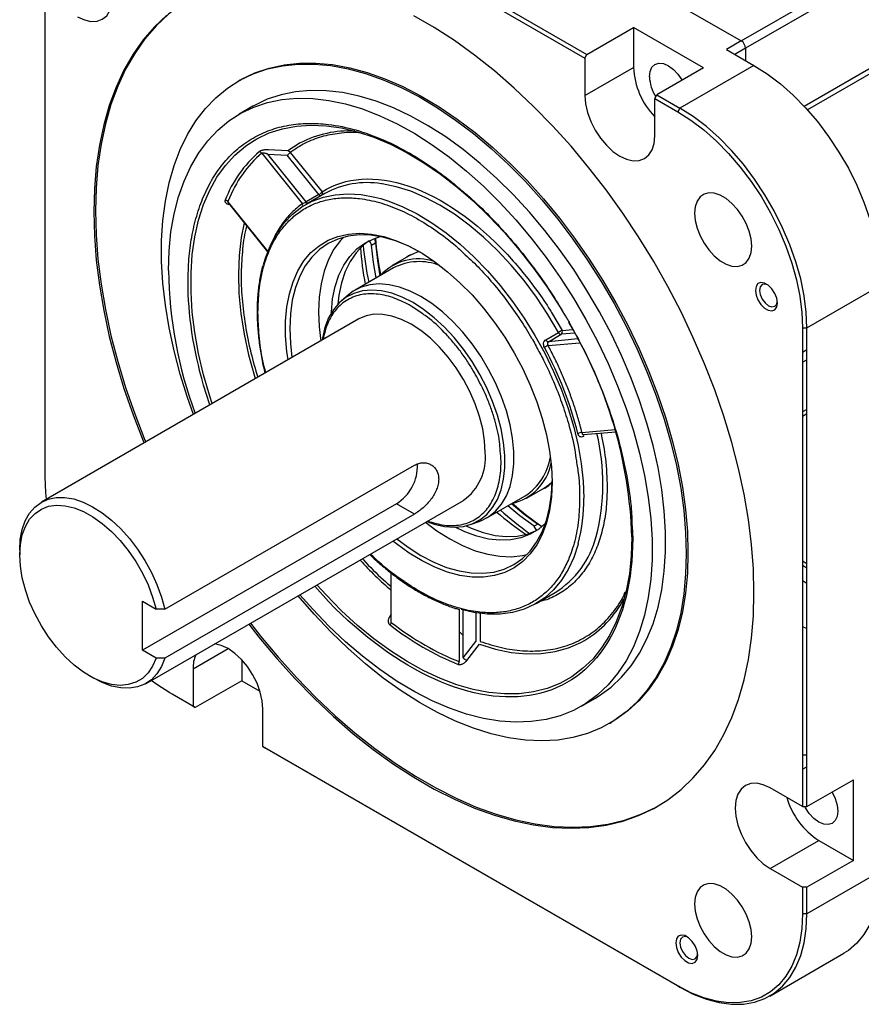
# Model space of a CAD drawing. Header units: millimetres. Extents: x 32176 to 33823, y 9936 to 11145.
# Tile 40 of 43: x 33383 to 33523, y 10860 to 11025. Entities that reach past the tile are written whole.
import ezdxf

# ---------------------------------------------------------------- set-up
doc = ezdxf.new("R2010")
doc.units = ezdxf.units.MM

msp = doc.modelspace()

# ---------------------------------------------------------------- linework, layer by layer
at = {"color": 7, "linetype": 'Continuous', "lineweight": 25}
for p, q in [((33407.93, 11058.14), (33477.25, 11018.12)), ((33408.28, 11058.75), (33477.61, 11018.73)), ((33503.39, 11020.99), (33556.42, 11051.61)), ((33557.13, 11050.38), (33504.1, 11019.77)), ((33513.89, 11010.08), (33557.13, 11035.04)), ((33557.4, 11034.25), (33514.46, 11009.46)), ((33387.07, 10948.11), (33387.07, 11028.16)), ((33491.37, 11027.93), (33503.39, 11020.99)), ((33477.61, 11018.73), (33485.39, 11023.22)), ((33497.05, 11016.48), (33485.39, 11023.22)), ((33485.39, 11023.22), (33485.39, 11016.54)), ((33503.39, 11020.99), (33500.92, 11019.56)), ((33500.92, 11019.56), (33505.51, 11016.91)), ((33504.1, 11019.77), (33502.33, 11018.74)), ((33504.1, 11019.77), (33504.1, 11017.72)), ((33477.25, 11018.12), (33477.61, 11018.73)), ((33477.25, 11018.12), (33477.25, 11011.84)), ((33477.25, 11011.84), (33485.39, 11016.54)), ((33497.05, 11016.48), (33489.28, 11011.99)), ((33505.51, 11016.91), (33493.14, 11009.76)), ((33419.64, 11014.42), (33419.36, 11014.26)), ((33488.92, 11011.38), (33489.28, 11011.99)), ((33488.92, 11011.38), (33492.78, 11009.15)), ((33488.92, 11005.11), (33488.92, 11011.38)), ((33489.28, 11011.99), (33493.14, 11009.76)), ((33421.79, 11010.06), (33419.52, 11008.75)), ((33493.14, 11009.76), (33492.78, 11009.15)), ((33423.26, 11002.21), (33430.02, 10993.79)), ((33430.69, 10994.07), (33424.27, 11002.07)), ((33424.27, 11002.07), (33427.51, 11001.89)), ((33427.64, 11002.61), (33424.39, 11002.78)), ((33432.81, 10995.3), (33427.51, 11001.89)), ((33428.04, 11002.35), (33433.34, 10995.75)), ((33433.8, 10995.46), (33430.61, 10993.62)), ((33432.81, 10995.3), (33430.69, 10994.07)), ((33424.29, 10985.83), (33417.6, 10994.16)), ((33417.7, 10993.88), (33424.25, 10985.73)), ((33441.62, 10986.87), (33442.26, 10987.24)), ((33447.9, 10985.07), (33445.07, 10983.44)), ((33445.3, 10983.05), (33438.86, 10979.33)), ((33514.35, 10973.02), (33526.73, 10980.17)), ((33437.74, 10978.54), (33436.57, 10977.53)), ((33450.18, 10975.34), (33448.24, 10976.67)), ((33471.68, 10975.59), (33473.45, 10972.6)), ((33439.49, 10974.5), (33386.45, 10943.88)), ((33470.72, 10971.04), (33472.84, 10972.26)), ((33471.16, 10970.71), (33473.28, 10971.94)), ((33475.58, 10972.14), (33473.28, 10971.94)), ((33473.45, 10972.6), (33475.24, 10972.76)), ((33513.64, 10973.02), (33514.35, 10973.02)), ((33513.64, 10973.02), (33513.64, 10892.97)), ((33514.35, 10892.97), (33514.35, 10973.02)), ((33471.12, 10970.07), (33476.42, 10970.54)), ((33476.1, 10971.16), (33471.16, 10970.71)), ((33514.35, 10969.33), (33513.64, 10968.92)), ((33513.64, 10967.29), (33514.35, 10967.7)), ((33414.61, 10960.13), (33413.56, 10963.41)), ((33514.35, 10959.39), (33513.64, 10958.99)), ((33513.64, 10958.27), (33514.35, 10958.68)), ((33482.31, 10955.98), (33476.77, 10955.49)), ((33477, 10955.18), (33482.4, 10955.66)), ((33477.02, 10954.85), (33477, 10954.85)), ((33407.06, 10925.96), (33448.78, 10950.05)), ((33467.52, 10944.55), (33470.35, 10946.18)), ((33403.95, 10913.57), (33456.99, 10944.18)), ((33460.86, 10941.23), (33467.3, 10944.94)), ((33445.76, 10943.62), (33403.34, 10919.13)), ((33448.78, 10941.88), (33445.76, 10943.62)), ((33448.78, 10941.88), (33407.06, 10917.8)), ((33458.16, 10940.14), (33459.61, 10940.65)), ((33469.41, 10940.2), (33468.78, 10939.84)), ((33469.95, 10939.86), (33469.41, 10940.2)), ((33485.14, 10939.77), (33485.24, 10937.81)), ((33382.83, 10935.87), (33382.83, 10935.05)), ((33513.64, 10934.08), (33514.35, 10933.63)), ((33514.35, 10932.86), (33513.64, 10933.3)), ((33444.91, 10923.76), (33444.91, 10932.02)), ((33513.64, 10930.78), (33514.35, 10930.31)), ((33434.42, 10927.27), (33432.11, 10929.82)), ((33403.34, 10927.3), (33405.61, 10925.98)), ((33403.34, 10919.13), (33403.34, 10927.3)), ((33469.11, 10926.94), (33472.29, 10928.77)), ((33456.23, 10925.96), (33456.23, 10917.23)), ((33456.93, 10917.87), (33456.93, 10925.84)), ((33444.91, 10925.1), (33444.69, 10924.81)), ((33459.06, 10925.39), (33459.06, 10920.59)), ((33459.76, 10925.34), (33459.76, 10920.59)), ((33513.64, 10923.07), (33514.35, 10922.74)), ((33456.93, 10921.56), (33456.23, 10922.25)), ((33405.61, 10917.81), (33403.34, 10919.13)), ((33411.79, 10916.02), (33417.63, 10919.39)), ((33456.93, 10917.87), (33459.06, 10920.59)), ((33457.52, 10917.39), (33459.65, 10920.11)), ((33419.93, 10917.52), (33419.93, 10914.03)), ((33411.79, 10916.02), (33411.79, 10909.75)), ((33394.49, 10914.84), (33395.2, 10914.44)), ((33419.93, 10914.03), (33412.15, 10909.54)), ((33419.93, 10914.03), (33422.97, 10912.27)), ((33411.79, 10909.75), (33407.93, 10911.98)), ((33408.28, 10911.77), (33407.93, 10911.98)), ((33412.15, 10909.54), (33408.28, 10911.77)), ((33476.67, 10909.76), (33478.93, 10911.07)), ((33411.79, 10909.75), (33412.15, 10909.54)), ((33423.46, 10903.01), (33423.46, 10909.29)), ((33481.36, 10906.87), (33481.64, 10907.03)), ((33492.78, 10862.99), (33423.46, 10903.01)), ((33423.46, 10903.01), (33423.81, 10902.81)), ((33493.14, 10862.79), (33423.81, 10902.81)), ((33513.64, 10899.25), (33514.35, 10899.65)), ((33513.64, 10892.97), (33508.21, 10896.11)), ((33514.35, 10892.97), (33522.13, 10897.46)), ((33522.13, 10883.99), (33522.13, 10897.46)), ((33513.64, 10892.97), (33514.35, 10892.97)), ((33508.21, 10882.64), (33516.34, 10887.33)), ((33516.34, 10887.33), (33522.13, 10883.99)), ((33522.13, 10883.99), (33514.35, 10879.5)), ((33508.21, 10882.64), (33513.64, 10879.5)), ((33526.73, 10882.18), (33514.35, 10875.04)), ((33513.64, 10879.5), (33513.64, 10875.04)), ((33514.35, 10879.5), (33513.64, 10879.5)), ((33514.35, 10875.04), (33514.35, 10879.5)), ((33514.35, 10875.04), (33513.64, 10875.04)), ((33508.14, 10861.3), (33520.51, 10868.45)), ((33492.78, 10862.99), (33493.14, 10862.79))]:
    msp.add_line(p, q, dxfattribs=at)
at = {"color": 7, "linetype": 'Continuous', "lineweight": 25, "flags": 128}
for points in [[(33392.51, 11025.02), (33393.64, 11024.49), (33394.74, 11024.24), (33395.75, 11024.28), (33396.63, 11024.61), (33397.36, 11025.21), (33397.9, 11026.07), (33398.23, 11027.14), (33398.34, 11028.39), (33398.23, 11029.77), (33397.9, 11031.22), (33397.36, 11032.7), (33396.63, 11034.14), (33395.75, 11035.49), (33394.74, 11036.69), (33393.64, 11037.71), (33392.51, 11038.49)], [(33411.5, 11028.2), (33409.88, 11027.17), (33407.67, 11025.46), (33405.62, 11023.51), (33403.75, 11021.33), (33402.05, 11018.91), (33400.53, 11016.27), (33399.21, 11013.42), (33398.08, 11010.38), (33397.15, 11007.14), (33396.43, 11003.73), (33395.9, 11000.15), (33395.59, 10996.43), (33395.49, 10992.57), (33395.59, 10988.59), (33395.9, 10984.5), (33396.43, 10980.32), (33397.15, 10976.07), (33398.08, 10971.76), (33399.21, 10967.41), (33400.53, 10963.03), (33402.05, 10958.65), (33403.75, 10954.27), (33403.88, 10953.94)], [(33407.39, 11025.3), (33405.34, 11023.35), (33403.46, 11021.16), (33401.77, 11018.75), (33400.25, 11016.11), (33398.93, 11013.26), (33397.8, 11010.21), (33396.87, 11006.98), (33396.14, 11003.56), (33395.62, 10999.99), (33395.31, 10996.26), (33395.2, 10992.4), (33395.31, 10988.42), (33395.62, 10984.34), (33396.14, 10980.16), (33396.87, 10975.91), (33397.8, 10971.6), (33398.93, 10967.25), (33400.25, 10962.87), (33401.77, 10958.48), (33403.46, 10954.11), (33403.6, 10953.78)], [(33505.51, 10928.72), (33505.41, 10932.71), (33505.09, 10936.79), (33504.57, 10940.97), (33503.85, 10945.22), (33502.92, 10949.53), (33501.79, 10953.88), (33500.46, 10958.26), (33498.95, 10962.64), (33497.25, 10967.02), (33495.37, 10971.37), (33493.33, 10975.69), (33491.12, 10979.94), (33488.75, 10984.12), (33486.24, 10988.21), (33483.6, 10992.2), (33480.82, 10996.07), (33477.93, 10999.8), (33474.94, 11003.38), (33471.86, 11006.81), (33468.69, 11010.05), (33465.45, 11013.11), (33462.16, 11015.97), (33458.82, 11018.62), (33455.45, 11021.04), (33452.06, 11023.24), (33448.66, 11025.2)], [(33411.87, 10958.55), (33410.86, 10961.4), (33409.64, 10965.3), (33408.62, 10969.18), (33407.79, 10973.02), (33407.17, 10976.8), (33406.75, 10980.5), (33406.54, 10984.11), (33406.54, 10987.6), (33406.75, 10990.97), (33407.17, 10994.19), (33407.79, 10997.25), (33408.62, 11000.14), (33409.64, 11002.84), (33410.86, 11005.33), (33412.27, 11007.61), (33413.85, 11009.67), (33415.62, 11011.5), (33417.54, 11013.08), (33419.63, 11014.41), (33421.86, 11015.48), (33424.22, 11016.3), (33426.71, 11016.85), (33429.32, 11017.12), (33432.02, 11017.13), (33434.81, 11016.87), (33437.68, 11016.35), (33440.6, 11015.55), (33443.57, 11014.5), (33446.58, 11013.18), (33449.6, 11011.62), (33452.63, 11009.81), (33455.64, 11007.77), (33458.63, 11005.5), (33461.58, 11003.02), (33464.48, 11000.34), (33467.31, 10997.47), (33470.06, 10994.42), (33472.71, 10991.21), (33475.26, 10987.85), (33477.69, 10984.36), (33479.99, 10980.77), (33482.15, 10977.07), (33484.16, 10973.3), (33486, 10969.46), (33487.68, 10965.58), (33489.18, 10961.68), (33490.49, 10957.77), (33491.61, 10953.88), (33492.54, 10950.02), (33493.26, 10946.21), (33493.78, 10942.47), (33494.09, 10938.81), (33494.2, 10935.26), (33494.2, 10935.26)], [(33419.64, 11014.42), (33419.91, 11014.57), (33422.14, 11015.65), (33424.51, 11016.46), (33427, 11017.01), (33429.6, 11017.29), (33432.3, 11017.3), (33435.09, 11017.04), (33437.96, 11016.51), (33440.89, 11015.72), (33443.86, 11014.66), (33446.86, 11013.35), (33449.88, 11011.78), (33452.91, 11009.97), (33455.92, 11007.93), (33458.91, 11005.67), (33461.87, 11003.19), (33464.76, 11000.5), (33467.59, 10997.63), (33470.34, 10994.58), (33473, 10991.37), (33475.54, 10988.01), (33477.97, 10984.53), (33480.27, 10980.93), (33482.43, 10977.23), (33484.44, 10973.46), (33486.29, 10969.62), (33487.96, 10965.75), (33489.46, 10961.84), (33490.77, 10957.94), (33491.89, 10954.04), (33492.82, 10950.18), (33493.54, 10946.37), (33494.06, 10942.63), (33494.38, 10938.97), (33494.48, 10935.42)], [(33488.04, 11015), (33488.15, 11015.89), (33488.46, 11016.6), (33488.97, 11017.06), (33489.63, 11017.27), (33490.4, 11017.19), (33491.22, 11016.84), (33492.04, 11016.24), (33492.81, 11015.43), (33493.47, 11014.47), (33493.49, 11014.43)], [(33505.51, 11016.91), (33507.73, 11015.49), (33509.92, 11013.83), (33512.07, 11011.92), (33514.14, 11009.81), (33516.12, 11007.5), (33517.98, 11005.03), (33519.71, 11002.42), (33521.28, 10999.7), (33522.67, 10996.9), (33523.88, 10994.05), (33524.89, 10991.19), (33525.69, 10988.33), (33526.26, 10985.53), (33526.61, 10982.79), (33526.73, 10980.17)], [(33407.68, 10982.59), (33407.79, 10985.89), (33408.1, 10989.06), (33408.63, 10992.07), (33409.36, 10994.91), (33410.29, 10997.57), (33411.42, 11000.02), (33412.74, 11002.27), (33414.24, 11004.29), (33415.92, 11006.07), (33417.77, 11007.61), (33419.78, 11008.9), (33421.93, 11009.93), (33424.22, 11010.69), (33426.64, 11011.19), (33429.17, 11011.41), (33431.79, 11011.37), (33434.5, 11011.05), (33437.28, 11010.46), (33440.12, 11009.61), (33443, 11008.49), (33445.91, 11007.12), (33448.82, 11005.49), (33451.74, 11003.63), (33454.63, 11001.53), (33457.49, 10999.22), (33460.3, 10996.69), (33463.05, 10993.97), (33465.72, 10991.07), (33468.3, 10988.01), (33470.77, 10984.79), (33473.13, 10981.44), (33475.35, 10977.98), (33477.43, 10974.41), (33479.36, 10970.77), (33481.13, 10967.07), (33482.72, 10963.33), (33484.13, 10959.56), (33485.36, 10955.8), (33486.39, 10952.05), (33487.22, 10948.34), (33487.85, 10944.69), (33488.27, 10941.11), (33488.48, 10937.63), (33488.48, 10934.26), (33488.27, 10931.02), (33487.85, 10927.93), (33487.22, 10925), (33486.39, 10922.25), (33485.36, 10919.69), (33484.13, 10917.34), (33482.72, 10915.21), (33481.13, 10913.31), (33479.36, 10911.64), (33477.43, 10910.23), (33475.35, 10909.07), (33473.13, 10908.17), (33470.77, 10907.54), (33468.3, 10907.18), (33465.72, 10907.09), (33463.05, 10907.27), (33460.3, 10907.72), (33457.49, 10908.45), (33454.63, 10909.43), (33451.74, 10910.68), (33448.82, 10912.18), (33445.91, 10913.92), (33443, 10915.91), (33440.12, 10918.11), (33437.28, 10920.53), (33434.5, 10923.16), (33431.79, 10925.97), (33429.64, 10928.4)], [(33478.93, 10911.07), (33479.7, 10911.54), (33481.62, 10912.95), (33483.39, 10914.61), (33484.98, 10916.52), (33486.4, 10918.65), (33487.62, 10921), (33488.65, 10923.56), (33489.48, 10926.31), (33490.11, 10929.23), (33490.53, 10932.33), (33490.74, 10935.57), (33490.74, 10938.94), (33490.53, 10942.42), (33490.11, 10945.99), (33489.48, 10949.65), (33488.65, 10953.36), (33487.62, 10957.1), (33486.4, 10960.87), (33484.98, 10964.63), (33483.39, 10968.38), (33481.62, 10972.08), (33479.7, 10975.72), (33477.61, 10979.28), (33475.39, 10982.75), (33473.04, 10986.1), (33470.56, 10989.31), (33467.99, 10992.38), (33465.32, 10995.28), (33462.57, 10998), (33459.76, 11000.52), (33456.9, 11002.84), (33454, 11004.94), (33451.09, 11006.8), (33448.17, 11008.42), (33445.26, 11009.8), (33442.38, 11010.91), (33439.55, 11011.77), (33436.77, 11012.36), (33434.05, 11012.67), (33431.43, 11012.72), (33428.9, 11012.49), (33426.49, 11012), (33424.2, 11011.23), (33422.04, 11010.2), (33421.79, 11010.06)], [(33477.25, 11011.84), (33477.37, 11010.46), (33477.7, 11009.01), (33478.24, 11007.53), (33478.96, 11006.09), (33479.85, 11004.74), (33480.86, 11003.54), (33481.95, 11002.52), (33483.09, 11001.74), (33484.23, 11001.21), (33485.32, 11000.96), (33486.33, 11001), (33487.21, 11001.33), (33487.94, 11001.93), (33488.48, 11002.78), (33488.81, 11003.86), (33488.92, 11005.11)], [(33514.35, 10973.02), (33514.23, 10975.65), (33513.89, 10978.38), (33513.31, 10981.19), (33512.52, 10984.04), (33511.51, 10986.91), (33510.3, 10989.76), (33508.9, 10992.56), (33507.33, 10995.28), (33505.61, 10997.89), (33503.74, 11000.36), (33501.77, 11002.67), (33499.69, 11004.78), (33497.55, 11006.68), (33495.36, 11008.35), (33493.14, 11009.76)], [(33492.78, 11009.15), (33494.96, 11007.76), (33497.12, 11006.12), (33499.23, 11004.25), (33501.27, 11002.17), (33503.21, 10999.9), (33505.05, 10997.47), (33506.74, 10994.91), (33508.29, 10992.23), (33509.66, 10989.48), (33510.85, 10986.68), (33511.84, 10983.86), (33512.62, 10981.06), (33513.19, 10978.29), (33513.53, 10975.61), (33513.64, 10973.02)], [(33420.92, 11003.65), (33422.46, 11004.62), (33424.52, 11005.6), (33426.72, 11006.31), (33429.05, 11006.75), (33431.48, 11006.92), (33434.01, 11006.82), (33436.62, 11006.44), (33439.29, 11005.8), (33442.02, 11004.89), (33444.79, 11003.72), (33447.57, 11002.3), (33450.36, 11000.63), (33453.13, 10998.72), (33455.88, 10996.59), (33458.59, 10994.24), (33461.23, 10991.7), (33463.8, 10988.97), (33466.28, 10986.07), (33468.66, 10983.01), (33470.93, 10979.82), (33473.06, 10976.52), (33473.62, 10975.59)], [(33414.98, 10960.35), (33414.57, 10961.6), (33413.54, 10965.19), (33412.71, 10968.74), (33412.08, 10972.24), (33411.66, 10975.67), (33411.45, 10979), (33411.45, 10982.22), (33411.66, 10985.31), (33412.08, 10988.25), (33412.71, 10991.02), (33413.54, 10993.62), (33414.57, 10996.02), (33415.79, 10998.2), (33417.2, 11000.17), (33418.79, 11001.9), (33420.55, 11003.39), (33420.92, 11003.65)], [(33429.71, 11003.94), (33429.53, 11003.84), (33427.64, 11002.61)], [(33472.84, 10972.26), (33471.07, 10975.26), (33469.16, 10978.15), (33467.11, 10980.91), (33464.95, 10983.52), (33462.68, 10985.95), (33460.34, 10988.19), (33457.94, 10990.21), (33455.5, 10992), (33453.04, 10993.55), (33450.58, 10994.84), (33448.15, 10995.87), (33445.75, 10996.61), (33443.41, 10997.08), (33443.29, 10997.1)], [(33423.57, 10983.6), (33423.93, 10984.83), (33424.77, 10986.96), (33425.8, 10988.87), (33427.02, 10990.57), (33428.42, 10992.02), (33429.98, 10993.23), (33431.71, 10994.18), (33433.57, 10994.87), (33435.56, 10995.28), (33437.66, 10995.42), (33439.86, 10995.29), (33442.14, 10994.88), (33443.16, 10994.62)], [(33505.13, 10986.68), (33505.03, 10987.89), (33504.72, 10989.16), (33504.22, 10990.45), (33503.55, 10991.69), (33502.74, 10992.83), (33501.83, 10993.83), (33500.86, 10994.63), (33499.86, 10995.21), (33498.88, 10995.53), (33497.97, 10995.59), (33497.16, 10995.38), (33496.5, 10994.91), (33496, 10994.2), (33495.69, 10993.28), (33495.58, 10992.19), (33495.69, 10990.99), (33496, 10989.71), (33496.5, 10988.43), (33497.16, 10987.19), (33497.97, 10986.04), (33498.88, 10985.05), (33499.86, 10984.24), (33500.86, 10983.67), (33501.83, 10983.34), (33502.74, 10983.29), (33503.55, 10983.5), (33504.22, 10983.97), (33504.72, 10984.68), (33505.03, 10985.6), (33505.13, 10986.68)], [(33443.16, 10994.62), (33444.48, 10994.2), (33446.86, 10993.26), (33449.26, 10992.06), (33451.67, 10990.6), (33454.06, 10988.91), (33456.42, 10987), (33458.73, 10984.88), (33460.97, 10982.56), (33463.13, 10980.08), (33465.17, 10977.43), (33467.1, 10974.65), (33468.9, 10971.76), (33470.54, 10968.78), (33472.03, 10965.73), (33473.34, 10962.64), (33474.46, 10959.54), (33475.4, 10956.43), (33476.13, 10953.36), (33476.66, 10950.34), (33476.98, 10947.4), (33477.09, 10944.56)], [(33420.34, 10990.56), (33419.85, 10988.1), (33419.49, 10985.14), (33419.36, 10982.03), (33419.45, 10978.79), (33419.77, 10975.43), (33420.31, 10971.99), (33421.08, 10968.49), (33422.05, 10964.94), (33422.17, 10964.55)], [(33427.66, 10967.67), (33427.47, 10969.08), (33427.26, 10971.67), (33427.26, 10974.16), (33427.47, 10976.51), (33427.88, 10978.71), (33428.5, 10980.74), (33429.31, 10982.57), (33430.31, 10984.2), (33431.49, 10985.6), (33432.84, 10986.75), (33434.34, 10987.67), (33435.99, 10988.32), (33437.76, 10988.71), (33439.64, 10988.83), (33441.61, 10988.68), (33443.66, 10988.27), (33445.76, 10987.59), (33447.9, 10986.66), (33450.05, 10985.48), (33452.19, 10984.06), (33454.32, 10982.41), (33456.39, 10980.56), (33458.4, 10978.52), (33460.33, 10976.3), (33462.16, 10973.94), (33463.87, 10971.44), (33465.45, 10968.84), (33466.88, 10966.15), (33468.14, 10963.41), (33469.23, 10960.64), (33470.14, 10957.86), (33470.85, 10955.11), (33471.37, 10952.4), (33471.68, 10949.76), (33471.78, 10947.22), (33471.78, 10947.22)], [(33449.69, 10985.69), (33447.71, 10986.71), (33445.59, 10987.57), (33443.5, 10988.17), (33441.47, 10988.51), (33439.53, 10988.57), (33437.68, 10988.36), (33435.96, 10987.87), (33434.36, 10987.13), (33432.92, 10986.12), (33431.64, 10984.86), (33430.53, 10983.37), (33429.61, 10981.66), (33428.89, 10979.74), (33428.36, 10977.63), (33428.05, 10975.35), (33427.94, 10972.93), (33428.05, 10970.39), (33428.32, 10968.05)], [(33436.96, 10988.19), (33436.45, 10987.64), (33435.34, 10986.15), (33434.42, 10984.43), (33433.69, 10982.51), (33433.17, 10980.4), (33432.86, 10978.13), (33432.75, 10975.71), (33432.86, 10973.17), (33433.13, 10970.82)], [(33434.89, 10975.52), (33434.9, 10975.65), (33435.11, 10977.87), (33435.52, 10979.93), (33436.14, 10981.81), (33436.96, 10983.5), (33437.97, 10984.97), (33439.15, 10986.21), (33440.49, 10987.2), (33441.99, 10987.93), (33443.04, 10988.27)], [(33441.21, 10987.59), (33440.21, 10986.82), (33439.03, 10985.58), (33438.02, 10984.11), (33437.21, 10982.43), (33436.59, 10980.54), (33436.17, 10978.48), (33436, 10976.99)], [(33442.37, 10981.36), (33441.94, 10983.94), (33441.62, 10986.87)], [(33442.26, 10987.24), (33442.58, 10984.3), (33443.01, 10981.7)], [(33449.54, 10985.77), (33448.23, 10985.25), (33447.9, 10985.07)], [(33449.86, 10978.24), (33448.06, 10979.16), (33446.28, 10979.83), (33444.54, 10980.23), (33442.88, 10980.36), (33441.31, 10980.22), (33439.86, 10979.81), (33438.55, 10979.14), (33437.74, 10978.54)], [(33509.42, 10977.17), (33509.31, 10977.96), (33508.99, 10978.78), (33508.5, 10979.54), (33507.9, 10980.14), (33507.26, 10980.51), (33506.66, 10980.6), (33506.17, 10980.41), (33505.85, 10979.96), (33505.74, 10979.29), (33505.85, 10978.5), (33506.17, 10977.68), (33506.66, 10976.93), (33507.26, 10976.33), (33507.9, 10975.96), (33508.5, 10975.86), (33508.99, 10976.06), (33509.31, 10976.51), (33509.42, 10977.17)], [(33507.76, 10980.24), (33507.36, 10980.35), (33506.88, 10980.26), (33506.56, 10979.89), (33506.45, 10979.29), (33506.56, 10978.57), (33506.88, 10977.83), (33507.36, 10977.18), (33507.93, 10976.72), (33508.5, 10976.53), (33508.98, 10976.62), (33509.3, 10976.99), (33509.41, 10977.39)], [(33441.68, 10979.34), (33441.65, 10979.34), (33440.1, 10979.2), (33438.67, 10978.79), (33437.37, 10978.13), (33436.22, 10977.21), (33435.24, 10976.05), (33434.44, 10974.67), (33433.83, 10973.09), (33433.42, 10971.32), (33433.36, 10970.96)], [(33462.47, 10944.02), (33462.64, 10944.35), (33463.25, 10945.94), (33463.66, 10947.7), (33463.87, 10949.63), (33463.87, 10951.69), (33463.66, 10953.86), (33463.25, 10956.11), (33462.64, 10958.4), (33461.83, 10960.7), (33460.85, 10962.99), (33459.71, 10965.23), (33458.41, 10967.4), (33456.97, 10969.46), (33455.43, 10971.38), (33453.79, 10973.14), (33452.08, 10974.72), (33450.32, 10976.09), (33448.54, 10977.24), (33446.75, 10978.15), (33445, 10978.81), (33443.29, 10979.21), (33441.68, 10979.34)], [(33459.61, 10940.65), (33459.86, 10940.74), (33461.18, 10941.42), (33462.34, 10942.35), (33463.33, 10943.52), (33464.15, 10944.92), (33464.77, 10946.52), (33465.18, 10948.31), (33465.39, 10950.27), (33465.39, 10952.36), (33465.18, 10954.55), (33464.77, 10956.83), (33464.15, 10959.15), (33463.33, 10961.48), (33462.34, 10963.8), (33461.18, 10966.07), (33459.86, 10968.27), (33458.41, 10970.35), (33456.84, 10972.3), (33455.18, 10974.09), (33453.45, 10975.69), (33451.67, 10977.08), (33449.86, 10978.24)], [(33460.61, 10952.2), (33460.5, 10954.12), (33460.19, 10956.14), (33459.67, 10958.21), (33458.95, 10960.3), (33458.05, 10962.37), (33456.99, 10964.39), (33455.77, 10966.33), (33454.42, 10968.14), (33452.97, 10969.81), (33451.44, 10971.29), (33449.85, 10972.57), (33448.24, 10973.63), (33446.62, 10974.44), (33445.03, 10974.99), (33443.5, 10975.27), (33442.05, 10975.29), (33440.7, 10975.02), (33439.49, 10974.5)], [(33387.31, 10944.37), (33387.19, 10945.52), (33387.07, 10948.11)], [(33471.78, 10947.22), (33471.68, 10944.79), (33471.37, 10942.51), (33470.85, 10940.4), (33470.14, 10938.47), (33469.23, 10936.74), (33468.14, 10935.22), (33466.88, 10933.94), (33465.45, 10932.91), (33463.87, 10932.12), (33462.16, 10931.6), (33460.33, 10931.35), (33458.4, 10931.36), (33456.39, 10931.64), (33454.32, 10932.18), (33452.19, 10932.99), (33450.05, 10934.05), (33447.9, 10935.35), (33445.76, 10936.89), (33445.16, 10937.36)], [(33445.82, 10937.74), (33447.71, 10936.33), (33449.86, 10934.97), (33452.01, 10933.85), (33454.14, 10932.98), (33456.23, 10932.38), (33458.25, 10932.05), (33460.2, 10931.99), (33462.04, 10932.2), (33463.77, 10932.68), (33465.36, 10933.43), (33466.81, 10934.44), (33468.09, 10935.69), (33469.19, 10937.19), (33470.11, 10938.9), (33470.84, 10940.82), (33471.36, 10942.93), (33471.68, 10945.2), (33471.78, 10947.42)], [(33470.35, 10946.18), (33471.29, 10946.82), (33471.78, 10947.25)], [(33382.83, 10935.87), (33382.93, 10937.65), (33383.24, 10939.29), (33383.75, 10940.75), (33384.46, 10942.01), (33385.34, 10943.05), (33386.39, 10943.84), (33387.58, 10944.38), (33388.91, 10944.66), (33390.34, 10944.67), (33391.85, 10944.41), (33393.42, 10943.9), (33395.01, 10943.12), (33396.62, 10942.1), (33398.19, 10940.86), (33399.72, 10939.42), (33401.17, 10937.8), (33402.52, 10936.02), (33403.75, 10934.12), (33404.84, 10932.13), (33405.76, 10930.09), (33406.51, 10928.02), (33407.06, 10925.96)], [(33450.86, 10940.65), (33452.08, 10940.22), (33453.79, 10939.82), (33455.43, 10939.69), (33456.97, 10939.83), (33458.41, 10940.23), (33459.71, 10940.9), (33460.85, 10941.81), (33461.83, 10942.97), (33462.47, 10944.02)], [(33405.61, 10917.81), (33405.04, 10916.46), (33404.27, 10915.32), (33403.32, 10914.41), (33402.22, 10913.76), (33400.97, 10913.37), (33399.61, 10913.25), (33398.15, 10913.41), (33396.62, 10913.84), (33395.06, 10914.53), (33393.49, 10915.47), (33391.93, 10916.65), (33390.43, 10918.04), (33388.99, 10919.61), (33387.66, 10921.35), (33386.45, 10923.21), (33385.39, 10925.16), (33384.49, 10927.17), (33383.77, 10929.2), (33383.25, 10931.22), (33382.94, 10933.18), (33382.83, 10935.05), (33382.94, 10936.8), (33383.25, 10938.4), (33383.77, 10939.81), (33384.49, 10941.02), (33385.39, 10941.99), (33386.45, 10942.72), (33387.66, 10943.18), (33388.99, 10943.37), (33390.43, 10943.29), (33391.93, 10942.94), (33393.49, 10942.32), (33395.06, 10941.45), (33396.62, 10940.33), (33398.15, 10939), (33399.61, 10937.48), (33400.97, 10935.79), (33402.22, 10933.96), (33403.32, 10932.03), (33404.27, 10930.03), (33405.04, 10928), (33405.61, 10925.98)], [(33468.78, 10939.84), (33466.4, 10941.58), (33464.37, 10943.25)], [(33464.99, 10943.64), (33467.03, 10941.95), (33469.41, 10940.2)], [(33450.63, 10940.51), (33452.52, 10939.1), (33454.67, 10937.74), (33456.82, 10936.62), (33458.95, 10935.76), (33461.03, 10935.16), (33463.06, 10934.83), (33465, 10934.76), (33466.85, 10934.98), (33467.58, 10935.14)], [(33470.69, 10940.37), (33469.54, 10939.38), (33468.12, 10938.51), (33466.55, 10937.91), (33464.86, 10937.57), (33463.06, 10937.5), (33461.18, 10937.7), (33459.22, 10938.18), (33457.21, 10938.91), (33455.58, 10939.69)], [(33457.41, 10939.92), (33458.27, 10939.52), (33460.28, 10938.79), (33462.24, 10938.32), (33464.12, 10938.11), (33465.92, 10938.18), (33467.62, 10938.52), (33469.18, 10939.12), (33469.19, 10939.13)], [(33485.11, 10938.09), (33485, 10934.93), (33484.69, 10931.91), (33484.16, 10929.05), (33483.43, 10926.37), (33482.5, 10923.87), (33481.37, 10921.58), (33480.06, 10919.5), (33478.56, 10917.65), (33476.88, 10916.04), (33475.05, 10914.68), (33473.06, 10913.57), (33473.05, 10913.57)], [(33476.16, 10936.95), (33476.13, 10936.86), (33475.4, 10934.64), (33474.46, 10932.62), (33473.34, 10930.81), (33472.03, 10929.23), (33470.54, 10927.9), (33468.9, 10926.82), (33467.1, 10926), (33465.17, 10925.45), (33463.13, 10925.17), (33460.97, 10925.16), (33458.73, 10925.44), (33456.56, 10925.94)], [(33494.2, 10935.26), (33494.09, 10931.82), (33493.78, 10928.53), (33493.26, 10925.38), (33492.54, 10922.41), (33491.61, 10919.62), (33490.49, 10917.02), (33489.18, 10914.63), (33487.68, 10912.46), (33486, 10910.51), (33484.16, 10908.81), (33482.15, 10907.35), (33479.99, 10906.15), (33477.69, 10905.2), (33475.26, 10904.52), (33472.71, 10904.11), (33470.06, 10903.96), (33467.31, 10904.09), (33464.48, 10904.48), (33461.58, 10905.15), (33458.63, 10906.07), (33455.64, 10907.26), (33452.63, 10908.7), (33449.6, 10910.38), (33446.58, 10912.31), (33443.57, 10914.46), (33440.6, 10916.84), (33437.68, 10919.42), (33434.81, 10922.2), (33432.02, 10925.17), (33429.37, 10928.24)], [(33494.48, 10935.42), (33494.38, 10931.99), (33494.06, 10928.69), (33493.54, 10925.55), (33492.82, 10922.57), (33491.89, 10919.78), (33490.77, 10917.18), (33489.46, 10914.79), (33487.96, 10912.62), (33486.29, 10910.68), (33484.44, 10908.97), (33482.43, 10907.52), (33481.64, 10907.03)], [(33473.05, 10913.57), (33470.93, 10912.73), (33468.66, 10912.15), (33466.28, 10911.84), (33463.8, 10911.81), (33461.23, 10912.05), (33458.59, 10912.56), (33455.88, 10913.33), (33453.13, 10914.37), (33450.36, 10915.67), (33447.57, 10917.22), (33444.79, 10919.01), (33442.02, 10921.03), (33439.29, 10923.27), (33436.62, 10925.72), (33434.01, 10928.36), (33432.48, 10930.03)], [(33421.1, 10923.47), (33422.78, 10921.33), (33425.77, 10917.74), (33428.86, 10914.32), (33432.03, 10911.08), (33435.26, 10908.02), (33438.56, 10905.16), (33441.9, 10902.51), (33445.27, 10900.08), (33448.66, 10897.88), (33452.06, 10895.92), (33455.45, 10894.21), (33458.82, 10892.74), (33462.16, 10891.54), (33465.45, 10890.59), (33468.69, 10889.91), (33471.86, 10889.5), (33474.94, 10889.36), (33477.93, 10889.49), (33480.82, 10889.88), (33483.6, 10890.55), (33486.24, 10891.48), (33488.75, 10892.68), (33491.12, 10894.13), (33493.33, 10895.83), (33495.37, 10897.78), (33497.25, 10899.96), (33498.95, 10902.38), (33500.46, 10905.02), (33501.79, 10907.87), (33502.92, 10910.91), (33503.85, 10914.15), (33504.57, 10917.56), (33505.09, 10921.14), (33505.41, 10924.86), (33505.51, 10928.72)], [(33421.38, 10923.63), (33423.06, 10921.49), (33426.06, 10917.91), (33429.14, 10914.49), (33432.31, 10911.24), (33435.55, 10908.18), (33438.84, 10905.32), (33442.18, 10902.67), (33445.55, 10900.25), (33448.94, 10898.05), (33452.34, 10896.09), (33455.73, 10894.37), (33459.1, 10892.91), (33462.44, 10891.7), (33465.73, 10890.75), (33468.97, 10890.08), (33472.14, 10889.66), (33475.22, 10889.52), (33478.22, 10889.65), (33481.11, 10890.05), (33483.88, 10890.71), (33486.52, 10891.64), (33489.04, 10892.84), (33489.5, 10893.09)], [(33459.65, 10920.11), (33462.34, 10919.29), (33464.96, 10918.76), (33467.51, 10918.51), (33469.97, 10918.56), (33472.31, 10918.89), (33474.53, 10919.52), (33476.6, 10920.43), (33477.2, 10920.76)], [(33423.46, 10909.29), (33423.35, 10910.67), (33423.02, 10912.12), (33422.48, 10913.6), (33421.75, 10915.04), (33420.87, 10916.39), (33419.86, 10917.59), (33418.77, 10918.6), (33417.63, 10919.39), (33416.49, 10919.92), (33415.39, 10920.17), (33415.39, 10920.17)], [(33407.06, 10917.8), (33406.51, 10916.38), (33405.76, 10915.17), (33404.84, 10914.19), (33403.75, 10913.46), (33402.52, 10912.98), (33401.17, 10912.76), (33399.72, 10912.81), (33398.19, 10913.13), (33396.62, 10913.71), (33395.2, 10914.44)], [(33407.93, 10911.98), (33405.75, 10913.37), (33404.8, 10914.06)], [(33514.35, 10901.55), (33514.11, 10901.58), (33513.64, 10901.6)], [(33508.21, 10896.11), (33507.07, 10896.64), (33505.98, 10896.88), (33504.97, 10896.84), (33504.08, 10896.52), (33503.36, 10895.91), (33502.82, 10895.06), (33502.49, 10893.99), (33502.37, 10892.74), (33502.49, 10891.36), (33502.82, 10889.9), (33503.36, 10888.43), (33504.08, 10886.99), (33504.97, 10885.64), (33505.98, 10884.44), (33507.07, 10883.42), (33508.21, 10882.64)], [(33518.57, 10895.4), (33518.59, 10895.37), (33519.1, 10894.31), (33519.41, 10893.24), (33519.52, 10892.23), (33519.41, 10891.34), (33519.1, 10890.64), (33518.59, 10890.17), (33517.93, 10889.97), (33517.16, 10890.04), (33516.34, 10890.39), (33515.52, 10890.99), (33514.75, 10891.8), (33514.09, 10892.77), (33513.98, 10892.97)], [(33526.73, 10882.18), (33526.61, 10879.69), (33526.26, 10877.36), (33525.69, 10875.21), (33524.89, 10873.28), (33523.88, 10871.57), (33522.67, 10870.12), (33521.28, 10868.94), (33520.51, 10868.45)], [(33505.13, 10871.21), (33505.03, 10872.41), (33504.72, 10873.69), (33504.22, 10874.97), (33503.55, 10876.21), (33502.74, 10877.36), (33501.83, 10878.35), (33500.86, 10879.15), (33499.86, 10879.73), (33498.88, 10880.05), (33497.97, 10880.11), (33497.16, 10879.9), (33496.5, 10879.43), (33496, 10878.72), (33495.69, 10877.8), (33495.58, 10876.72), (33495.69, 10875.51), (33496, 10874.24), (33496.5, 10872.95), (33497.16, 10871.71), (33497.97, 10870.57), (33498.88, 10869.57), (33499.86, 10868.77), (33500.86, 10868.19), (33501.83, 10867.87), (33502.74, 10867.81), (33503.55, 10868.02), (33504.22, 10868.49), (33504.72, 10869.2), (33505.03, 10870.12), (33505.13, 10871.21)], [(33513.64, 10875.04), (33513.53, 10872.59), (33513.19, 10870.29), (33512.62, 10868.18), (33511.84, 10866.28), (33510.85, 10864.61), (33509.66, 10863.18), (33508.29, 10862.01), (33506.74, 10861.12), (33505.05, 10860.51), (33503.21, 10860.2), (33501.27, 10860.18), (33499.23, 10860.45), (33497.12, 10861.01), (33494.96, 10861.86), (33492.78, 10862.99)], [(33493.14, 10862.79), (33495.36, 10861.64), (33497.55, 10860.78), (33499.69, 10860.2), (33501.77, 10859.92), (33503.74, 10859.95), (33505.61, 10860.27), (33507.33, 10860.88), (33508.9, 10861.79), (33510.3, 10862.98), (33511.51, 10864.43), (33512.52, 10866.13), (33513.31, 10868.07), (33513.89, 10870.21), (33514.23, 10872.54), (33514.35, 10875.04)], [(33496.1, 10868.08), (33495.99, 10868.87), (33495.67, 10869.69), (33495.18, 10870.45), (33494.58, 10871.05), (33493.95, 10871.42), (33493.35, 10871.51), (33492.86, 10871.32), (33492.54, 10870.86), (33492.43, 10870.2), (33492.54, 10869.41), (33492.86, 10868.59), (33493.35, 10867.83), (33493.95, 10867.23), (33494.58, 10866.87), (33495.18, 10866.77), (33495.67, 10866.96), (33495.99, 10867.42), (33496.1, 10868.08)], [(33494.45, 10871.15), (33494.05, 10871.26), (33493.57, 10871.16), (33493.25, 10870.79), (33493.13, 10870.2), (33493.25, 10869.48), (33493.57, 10868.74), (33494.05, 10868.09), (33494.62, 10867.63), (33495.19, 10867.43), (33495.67, 10867.53), (33495.99, 10867.9), (33496.09, 10868.3)]]:
    msp.add_lwpolyline(points, dxfattribs=at)
at = {"color": 7, "linetype": 'Continuous', "lineweight": 25}
for centre, radius, start, end in [((33502.56, 11019.7), 1.54, 2.6055, 57.3945), ((33498.14, 11017.14), 12.77, 182.6983, 223.7837), ((33494.77, 11015.29), 6.73, 182.4392, 212.529), ((33437.96, 10988.02), 17.93, 87.225, 117.405), ((33436.21, 10987.01), 20.43, 130.846, 158.9527), ((33422.78, 11001.91), 0.562, 32.2406, 82.9741), ((33426.55, 11003.54), 1.91, 300.1044, 321.2295), ((33427.57, 11002.06), 0.553, 31.1003, 82.4439), ((33440.9, 10982.6), 14.7, 80.6487, 118.9221), ((33431.86, 10996.95), 1.91, 300.1044, 321.2295), ((33433.19, 10995.55), 0.46, 213.6744, 266.5689), ((33432.94, 10995.48), 0.488, 322.8512, 34.0248), ((33417.14, 10993.7), 0.649, 45.1765, 89.7866), ((33429.62, 10993.51), 0.494, 332.0873, 34.5472), ((33431.05, 10994.3), 0.426, 211.411, 268.8324), ((33494.73, 10992.07), 54.78, 185.5029, 192.0281), ((33438.41, 10985.69), 3.42, 20.3034, 34.5406), ((33494.66, 10992.24), 52.58, 184.5929, 191.4201), ((33490.14, 10989.77), 50.48, 183.8205, 190.8054), ((33449.39, 10975.97), 8.57, 71.0787, 137.5419), ((33449.6, 10974.72), 9.37, 68.5724, 117.3361), ((33479.75, 10983.68), 72.08, 180.8728, 200.2746), ((33410.48, 10935.65), 74.67, 1.8727, 30.8644), ((33481.23, 10957.74), 16.77, 117.6205, 120.0025), ((33473.34, 10972.47), 0.538, 203.053, 263.4759), ((33472.96, 10972.38), 0.543, 306.0232, 23.9762), ((33471.22, 10971.25), 0.538, 203.053, 263.4759), ((33474.89, 10962.14), 8.78, 115.4585, 120.0062), ((33416.16, 10940.38), 61.76, 14.0257, 28.3857), ((33476.64, 10954.36), 1.14, 83.2488, 119.2972), ((33444.27, 10947.01), 35.99, 345.7182, 13.4438), ((33477.33, 10954.96), 0.34, 138.728, 199.5109), ((33451.81, 10951.35), 8.84, 305.8415, 5.4707), ((33463.11, 10952.12), 8.69, 282.975, 348.3937), ((33462.03, 10952.96), 9.59, 303.2675, 350.8133), ((33441.95, 10949.88), 7.33, 301.3612, 2.7339), ((33447.67, 10944.3), 29.42, 345.5484, 0.5192), ((33495.54, 10980.41), 50.48, 229.189, 236.1744), ((33499.83, 10983.23), 54.77, 227.9663, 234.492), ((33499.94, 10983.09), 52.57, 228.5743, 235.4019), ((33466.15, 10937.65), 3.42, 25.5487, 39.6967), ((33463.93, 10942.09), 15.73, 302.1159, 345.4099), ((33488.92, 10979.6), 66.98, 222.7229, 228.8959), ((33468.07, 10935.98), 17.75, 300.9459, 332.0442), ((33445.09, 10925.37), 0.696, 234.113, 254.9168), ((33444.07, 10923.94), 0.863, 316.2825, 347.9764), ((33473.8, 10960.58), 47.26, 231.9897, 248.0157), ((33417.14, 10916.2), 5.35, 156.2875, 181.9384), ((33458.5, 10919.22), 2.07, 220.6208, 241.7537), ((33455.53, 10917.16), 0.705, 325.1409, 5.6865), ((33523.24, 10898.07), 12.77, 196.2072, 237.3027)]:
    msp.add_arc(centre, radius, start, end, dxfattribs=at)
for points, knots in [([(33410.95, 10980.7), (33410.98, 10981.99), (33411.04, 10984.57), (33411.53, 10988.26), (33412.34, 10991.77), (33413.52, 10995.09), (33415.05, 10998.1), (33416.96, 11000.77), (33419.21, 11003.03), (33421.78, 11004.83), (33424.63, 11006.16), (33427.71, 11006.97), (33430.98, 11007.29), (33434.72, 11007.1), (33438.92, 11006.24), (33443.52, 11004.58), (33447.72, 11002.45), (33451.49, 11000.06), (33454.4, 10997.97), (33456.13, 10996.46), (33456.76, 10995.91)], [0, 0, 0, 0, 0.050648, 0.101299, 0.154986, 0.208679, 0.264604, 0.320535, 0.37765, 0.434771, 0.491886, 0.549007, 0.604932, 0.660863, 0.7324, 0.801986, 0.869482, 0.920128, 0.97078, 1, 1, 1, 1]), ([(33439.81, 11005.58), (33439.69, 11005.6), (33438.44, 11005.76), (33436.21, 11005.59), (33433.21, 11005.03), (33430.45, 11003.98), (33428.84, 11002.89), (33428.04, 11002.35)], [0, 0, 0, 0, 0.025496, 0.272667, 0.518389, 0.759188, 1, 1, 1, 1]), ([(33424.39, 11002.78), (33424.36, 11002.78), (33424.29, 11002.79), (33424.18, 11002.79), (33424.08, 11002.78), (33423.93, 11002.78), (33423.74, 11002.76), (33423.53, 11002.72), (33423.32, 11002.68), (33423.15, 11002.62), (33423.02, 11002.57), (33422.92, 11002.52), (33422.87, 11002.48), (33422.85, 11002.46)], [0, 0, 0, 0, 0.062659, 0.125085, 0.187687, 0.250874, 0.376183, 0.500303, 0.626664, 0.750378, 0.835973, 0.918536, 1, 1, 1, 1]), ([(33424.27, 11002.07), (33424.23, 11002.08), (33424.15, 11002.11), (33423.97, 11002.16), (33423.77, 11002.2), (33423.59, 11002.23), (33423.47, 11002.24), (33423.38, 11002.23), (33423.31, 11002.23), (33423.27, 11002.21), (33423.26, 11002.21)], [0, 0, 0, 0, 0.094238, 0.250543, 0.500115, 0.635512, 0.75013, 0.8426, 0.92541, 1, 1, 1, 1]), ([(33433.34, 10995.75), (33437.23, 10998.26), (33442.28, 10998.6), (33453.36, 10994.85), (33459.12, 10990.84), (33464.32, 10985.26)], [0, 0, 0, 0, 0.5, 0.5, 1, 1, 1, 1]), ([(33422.64, 10975.59), (33422.68, 10976.82), (33422.76, 10979.34), (33423.4, 10982.81), (33424.38, 10985.76), (33425.61, 10988.17), (33426.99, 10990.1), (33428.62, 10991.73), (33430.48, 10993.04), (33432.54, 10994), (33434.76, 10994.59), (33437.13, 10994.82), (33439.83, 10994.68), (33442.87, 10994.06), (33446.2, 10992.86), (33449.51, 10991.18), (33452.81, 10989.02), (33455.32, 10987.12), (33456.68, 10985.81), (33456.96, 10985.53)], [0, 0, 0, 0, 0.065832, 0.133705, 0.203479, 0.258033, 0.312579, 0.368293, 0.424, 0.479715, 0.535422, 0.589976, 0.644522, 0.714302, 0.782174, 0.848001, 0.913834, 0.981706, 1, 1, 1, 1]), ([(33456.76, 10995.91), (33457.3, 10995.47), (33459, 10994.05), (33461.83, 10991.24), (33465.21, 10987.53), (33468.47, 10983.44), (33471.45, 10979.26), (33473.2, 10976.35), (33474.01, 10974.99)], [0, 0, 0, 0, 0.082318, 0.26296, 0.451111, 0.639281, 0.831436, 1, 1, 1, 1]), ([(33417.14, 10994.35), (33417.14, 10994.33), (33417.13, 10994.29), (33417.12, 10994.24), (33417.11, 10994.19), (33417.12, 10994.13), (33417.14, 10994.06), (33417.19, 10993.96), (33417.3, 10993.86), (33417.43, 10993.78), (33417.59, 10993.71), (33417.78, 10993.67), (33417.91, 10993.65), (33417.98, 10993.65)], [0, 0, 0, 0, 0.049052, 0.098195, 0.147865, 0.198485, 0.250455, 0.37428, 0.500966, 0.624999, 0.750744, 0.875873, 1, 1, 1, 1]), ([(33417.6, 10994.16), (33417.6, 10994.13), (33417.6, 10994.06), (33417.63, 10993.96), (33417.69, 10993.91), (33417.71, 10993.88)], [0, 0, 0, 0, 0.330587, 0.719847, 1, 1, 1, 1]), ([(33430.02, 10993.79), (33429.41, 10993.3), (33428.18, 10992.34), (33426.66, 10990.44), (33425.51, 10988.61), (33425, 10987.3), (33424.82, 10986.83)], [0, 0, 0, 0, 0.280865, 0.561748, 0.842613, 1, 1, 1, 1]), ([(33430.02, 10993.79), (33430.1, 10993.81), (33430.22, 10993.86), (33430.47, 10993.96), (33430.6, 10994.02), (33430.69, 10994.07)], [0, 0, 0, 0, 0.5, 0.5, 1, 1, 1, 1]), ([(33420.74, 10990.09), (33420.73, 10990.04), (33420.38, 10988.86), (33420.04, 10986.24), (33419.76, 10982.24), (33419.92, 10977.95), (33420.47, 10973.47), (33421.34, 10969.05), (33422.2, 10966.12), (33422.6, 10964.75)], [0, 0, 0, 0, 0.0083183, 0.1736911, 0.3424366, 0.5121765, 0.6819165, 0.850662, 1, 1, 1, 1]), ([(33442.26, 10987.24), (33442.24, 10987.49), (33442.23, 10987.77), (33442.22, 10988.01), (33442.22, 10988.03)], [0, 0, 0, 0, 0.9011356, 1, 1, 1, 1]), ([(33448.51, 10985.34), (33448.29, 10985.28), (33447.89, 10985.16), (33447.56, 10984.91), (33447.42, 10984.79)], [0, 0, 0, 0, 0.543391, 1, 1, 1, 1]), ([(33456.96, 10985.53), (33457.78, 10984.78), (33459.47, 10983.22), (33461.89, 10980.52), (33464.25, 10977.57), (33466.44, 10974.49), (33467.74, 10972.32), (33468.36, 10971.28)], [0, 0, 0, 0, 0.192083, 0.395635, 0.59916, 0.807044, 1, 1, 1, 1]), ([(33464.32, 10985.26), (33465.18, 10984.3), (33466.89, 10982.39), (33469.26, 10979.25), (33470.86, 10976.97), (33471.6, 10975.72), (33471.68, 10975.59)], [0, 0, 0, 0, 0.32348, 0.647003, 0.963795, 1, 1, 1, 1]), ([(33423.43, 10983.43), (33423.43, 10983.42), (33423.21, 10982.75), (33422.94, 10981.3), (33422.62, 10979.06), (33422.48, 10976.71), (33422.5, 10974.26), (33422.68, 10971.74), (33423.03, 10969.16), (33423.41, 10967.05), (33423.72, 10965.8), (33423.81, 10965.45)], [0, 0, 0, 0, 0.001097, 0.136759, 0.272266, 0.407589, 0.542679, 0.677477, 0.811879, 0.945711, 1, 1, 1, 1]), ([(33448.24, 10976.67), (33447.32, 10977.14), (33445.44, 10978.11), (33443.13, 10978.65), (33441.32, 10978.74), (33439.56, 10978.57), (33437.95, 10977.99), (33436.57, 10977.02), (33435.66, 10976.11), (33434.89, 10975.03), (33434.06, 10973.44), (33433.71, 10971.98), (33433.49, 10971.03)], [0, 0, 0, 0, 0.131956, 0.271816, 0.344738, 0.417677, 0.566443, 0.640917, 0.715408, 0.78833, 0.86127, 1, 1, 1, 1]), ([(33423.94, 10965.52), (33423.77, 10966.18), (33423.24, 10968.29), (33422.77, 10971.69), (33422.68, 10974.3), (33422.64, 10975.59)], [0, 0, 0, 0, 0.1896942, 0.6010334, 1, 1, 1, 1]), ([(33458.67, 10965.76), (33458.35, 10966.29), (33457.66, 10967.44), (33456.47, 10969.1), (33455.15, 10970.76), (33453.35, 10972.74), (33451.67, 10974.35), (33450.44, 10975.16), (33450.18, 10975.34)], [0, 0, 0, 0, 0.136266, 0.297876, 0.45608, 0.614322, 0.917748, 1, 1, 1, 1]), ([(33474.01, 10974.99), (33474.13, 10974.8), (33474.37, 10974.43), (33474.58, 10974.03), (33474.68, 10973.83)], [0, 0, 0, 0, 0.496621, 1, 1, 1, 1]), ([(33474.68, 10973.83), (33475.45, 10972.45), (33477.09, 10969.48), (33479.22, 10964.82), (33481.14, 10959.95), (33482.84, 10954.65), (33484.18, 10949.02), (33485, 10943.87), (33485.1, 10940.9), (33485.14, 10939.77)], [0, 0, 0, 0, 0.124066, 0.265795, 0.404558, 0.543335, 0.720835, 0.893497, 1, 1, 1, 1]), ([(33468.36, 10971.28), (33468.41, 10971.21), (33468.68, 10970.78), (33468.91, 10970.33), (33469.09, 10969.96)], [0, 0, 0, 0, 0.185165, 1, 1, 1, 1]), ([(33470.5, 10969.74), (33470.38, 10969.97), (33470.33, 10970.24), (33470.38, 10970.6), (33470.43, 10970.72), (33470.55, 10970.91), (33470.63, 10970.98), (33470.72, 10971.04)], [0, 0, 0, 0, 0.5, 0.5, 0.75, 0.75, 1, 1, 1, 1]), ([(33471.16, 10970.71), (33471.06, 10970.66), (33471.01, 10970.56), (33470.99, 10970.32), (33471.04, 10970.18), (33471.12, 10970.07)], [0, 0, 0, 0, 0.5, 0.5, 1, 1, 1, 1]), ([(33469.09, 10969.96), (33469.53, 10969.18), (33470.59, 10967.25), (33472.02, 10964.1), (33473.41, 10960.57), (33474.63, 10956.75), (33475.47, 10953.45), (33475.75, 10951.4), (33475.83, 10950.79)], [0, 0, 0, 0, 0.125976, 0.309965, 0.490144, 0.670299, 0.90077, 1, 1, 1, 1]), ([(33476.77, 10955.49), (33476.73, 10955.67), (33476.63, 10956.05), (33476.49, 10956.61), (33476.33, 10957.17), (33476.17, 10957.74), (33476.01, 10958.3), (33475.84, 10958.86), (33475.66, 10959.43), (33475.47, 10959.99), (33475.28, 10960.56), (33475.08, 10961.12), (33474.88, 10961.69), (33474.67, 10962.26), (33474.39, 10962.98), (33474.04, 10963.87), (33473.6, 10964.92), (33473.14, 10965.96), (33472.67, 10966.99), (33472.17, 10968.02), (33471.65, 10969.05), (33471.3, 10969.73), (33471.12, 10970.07)], [0, 0, 0, 0, 0.038567, 0.07708, 0.115551, 0.153987, 0.1924, 0.230798, 0.269192, 0.307591, 0.346005, 0.384444, 0.422917, 0.461435, 0.500006, 0.571586, 0.643011, 0.714344, 0.785646, 0.856982, 0.928412, 1, 1, 1, 1]), ([(33458.94, 10965.28), (33458.91, 10965.34), (33458.83, 10965.51), (33458.73, 10965.66), (33458.67, 10965.76)], [0, 0, 0, 0, 0.382987, 1, 1, 1, 1]), ([(33463.11, 10952.45), (33463.08, 10952.95), (33462.99, 10954.61), (33462.4, 10957.07), (33461.58, 10959.62), (33460.59, 10962.19), (33459.6, 10964.05), (33458.94, 10965.28)], [0, 0, 0, 0, 0.125045, 0.411462, 0.560798, 0.71017, 1, 1, 1, 1]), ([(33477, 10954.85), (33476.91, 10954.79), (33476.81, 10954.76), (33476.62, 10954.76), (33476.52, 10954.78), (33476.36, 10954.87), (33476.28, 10954.95), (33476.16, 10955.12), (33476.11, 10955.23), (33476.08, 10955.35)], [0, 0, 0, 0, 0.25, 0.25, 0.5, 0.5, 0.75, 0.75, 1, 1, 1, 1]), ([(33476.77, 10955.49), (33476.78, 10955.43), (33476.81, 10955.32), (33476.88, 10955.22), (33476.96, 10955.19), (33477.01, 10955.18), (33477.04, 10955.18), (33477.04, 10955.18)], [0, 0, 0, 0, 0.319269, 0.636095, 0.808417, 0.971437, 1, 1, 1, 1]), ([(33479.95, 10955.44), (33480.23, 10954.01), (33480.85, 10950.88), (33480.93, 10947.97), (33480.98, 10946.4)], [0, 0, 0, 0, 0.459312, 1, 1, 1, 1]), ([(33450.99, 10940.72), (33451.92, 10940.44), (33453.36, 10940.01), (33455.15, 10939.94), (33456.92, 10940.11), (33458.52, 10940.69), (33459.9, 10941.66), (33460.81, 10942.57), (33461.58, 10943.65), (33462.41, 10945.26), (33463.05, 10947.55), (33463.33, 10950.14), (33463.17, 10951.85), (33463.11, 10952.45)], [0, 0, 0, 0, 0.129657, 0.197743, 0.265845, 0.404744, 0.474279, 0.54383, 0.611916, 0.680018, 0.810602, 0.933806, 1, 1, 1, 1]), ([(33448.78, 10950.05), (33449.02, 10950.18), (33449.25, 10950.28), (33449.73, 10950.42), (33449.98, 10950.46), (33450.45, 10950.48), (33450.69, 10950.45), (33451.13, 10950.34), (33451.35, 10950.26), (33451.74, 10950.03), (33451.92, 10949.89), (33452.24, 10949.56), (33452.37, 10949.37), (33452.6, 10948.95), (33452.69, 10948.73), (33452.8, 10948.23), (33452.83, 10947.98), (33452.83, 10947.43), (33452.8, 10947.16), (33452.69, 10946.6), (33452.6, 10946.31), (33452.37, 10945.74), (33452.24, 10945.46), (33451.92, 10944.9), (33451.74, 10944.63), (33451.35, 10944.11), (33451.14, 10943.86), (33450.69, 10943.37), (33450.46, 10943.14), (33449.98, 10942.72), (33449.74, 10942.53), (33449.25, 10942.17), (33449.02, 10942.02), (33448.78, 10941.88)], [0, 0, 0, 0, 0.0625, 0.0625, 0.125, 0.125, 0.1875, 0.1875, 0.25, 0.25, 0.3125, 0.3125, 0.375, 0.375, 0.4375, 0.4375, 0.5, 0.5, 0.5625, 0.5625, 0.625, 0.625, 0.6875, 0.6875, 0.75, 0.75, 0.8125, 0.8125, 0.875, 0.875, 0.9375, 0.9375, 1, 1, 1, 1]), ([(33475.83, 10950.79), (33475.96, 10950), (33476.32, 10947.85), (33476.36, 10945.84), (33476.38, 10944.56)], [0, 0, 0, 0, 0.3649224, 1, 1, 1, 1]), ([(33470.11, 10946.04), (33470.2, 10946.07), (33470.72, 10946.25), (33471.26, 10946.68), (33471.67, 10947.11), (33471.77, 10947.21)], [0, 0, 0, 0, 0.137901, 0.796572, 1, 1, 1, 1]), ([(33480.98, 10946.4), (33480.95, 10945.29), (33480.89, 10943.05), (33480.39, 10939.93), (33479.58, 10936.99), (33478.42, 10934.31), (33476.91, 10931.97), (33475.08, 10930), (33472.96, 10928.5), (33471.15, 10927.59), (33470, 10927.34), (33469.71, 10927.28)], [0, 0, 0, 0, 0.113139, 0.228801, 0.346823, 0.468321, 0.590837, 0.71417, 0.83749, 0.960007, 1, 1, 1, 1]), ([(33476.38, 10944.56), (33476.34, 10943.32), (33476.26, 10940.81), (33475.62, 10937.34), (33474.64, 10934.39), (33473.41, 10931.98), (33472.03, 10930.05), (33470.4, 10928.41), (33468.54, 10927.11), (33466.48, 10926.15), (33464.25, 10925.56), (33461.89, 10925.33), (33459.19, 10925.47), (33456.15, 10926.09), (33452.82, 10927.29), (33449.51, 10928.97), (33446.2, 10931.13), (33443.49, 10933.21), (33441.93, 10934.73), (33441.44, 10935.21)], [0, 0, 0, 0, 0.064981, 0.131978, 0.200851, 0.2547, 0.308542, 0.363536, 0.418524, 0.473519, 0.528506, 0.582355, 0.636197, 0.705076, 0.772071, 0.837048, 0.902031, 0.969026, 1, 1, 1, 1]), ([(33485.24, 10937.81), (33485.24, 10923.61), (33479.15, 10913.84), (33458.8, 10909.62), (33445.86, 10915.44), (33434.42, 10927.27)], [0, 0, 0, 0, 0.5, 0.5, 1, 1, 1, 1]), ([(33440.09, 10934.43), (33440.15, 10934.37), (33441.26, 10933.09), (33442.88, 10931.51), (33444.47, 10930.15), (33444.91, 10929.77)], [0, 0, 0, 0, 0.0355835, 0.7322654, 1, 1, 1, 1]), ([(33441.31, 10935.13), (33441.56, 10934.88), (33442.42, 10934.05), (33443.93, 10932.77), (33445.83, 10931.28), (33447.76, 10929.93), (33449.72, 10928.73), (33451.69, 10927.68), (33453.66, 10926.81), (33455.21, 10926.22), (33456.09, 10925.99), (33456.33, 10925.93)], [0, 0, 0, 0, 0.053759, 0.179112, 0.305812, 0.433536, 0.562062, 0.691246, 0.821014, 0.951355, 1, 1, 1, 1]), ([(33459.76, 10920.59), (33460.95, 10920.21), (33463.36, 10919.45), (33466.87, 10918.96), (33470.3, 10918.97), (33473.57, 10919.58), (33476.61, 10920.8), (33479.35, 10922.6), (33481.69, 10925.01), (33483.24, 10927.12), (33483.87, 10928.56), (33484, 10928.86)], [0, 0, 0, 0, 0.113508, 0.229713, 0.34844, 0.470903, 0.594462, 0.718899, 0.843326, 0.966885, 1, 1, 1, 1]), ([(33444.69, 10924.81), (33444.66, 10924.78), (33444.62, 10924.72), (33444.56, 10924.63), (33444.52, 10924.53), (33444.46, 10924.4), (33444.41, 10924.23), (33444.39, 10924.03), (33444.4, 10923.83), (33444.45, 10923.66), (33444.52, 10923.53), (33444.6, 10923.43), (33444.66, 10923.37), (33444.69, 10923.34)], [0, 0, 0, 0, 0.062659, 0.125085, 0.187687, 0.250874, 0.376183, 0.500303, 0.626664, 0.750378, 0.835973, 0.918536, 1, 1, 1, 1]), ([(33456.1, 10916.76), (33456.12, 10916.75), (33456.17, 10916.74), (33456.23, 10916.72), (33456.3, 10916.72), (33456.38, 10916.72), (33456.49, 10916.73), (33456.65, 10916.76), (33456.85, 10916.84), (33457.04, 10916.95), (33457.22, 10917.08), (33457.38, 10917.23), (33457.48, 10917.34), (33457.52, 10917.39)], [0, 0, 0, 0, 0.049056, 0.098201, 0.147872, 0.19849, 0.250456, 0.374295, 0.500966, 0.62502, 0.750745, 0.875887, 1, 1, 1, 1])]:
    msp.add_open_spline(points, degree=3, knots=knots, dxfattribs=at)
for points in [[(33423.26, 11002.21), (33420.86, 11000.2), (33418.95, 10997.48), (33417.6, 10994.16)], [(33413.56, 10963.41), (33411.83, 10969.43), (33410.95, 10975.3), (33410.95, 10980.7)], [(33407.06, 10925.96), (33406.58, 10925.97), (33406.1, 10925.97), (33405.61, 10925.98)], [(33444.91, 10923.76), (33448.66, 10920.9), (33452.48, 10918.69), (33456.23, 10917.23)], [(33407.06, 10917.8), (33406.58, 10917.8), (33406.1, 10917.81), (33405.61, 10917.81)]]:
    msp.add_open_spline(points, degree=3, dxfattribs=at)

doc.saveas('drawing.dxf')
